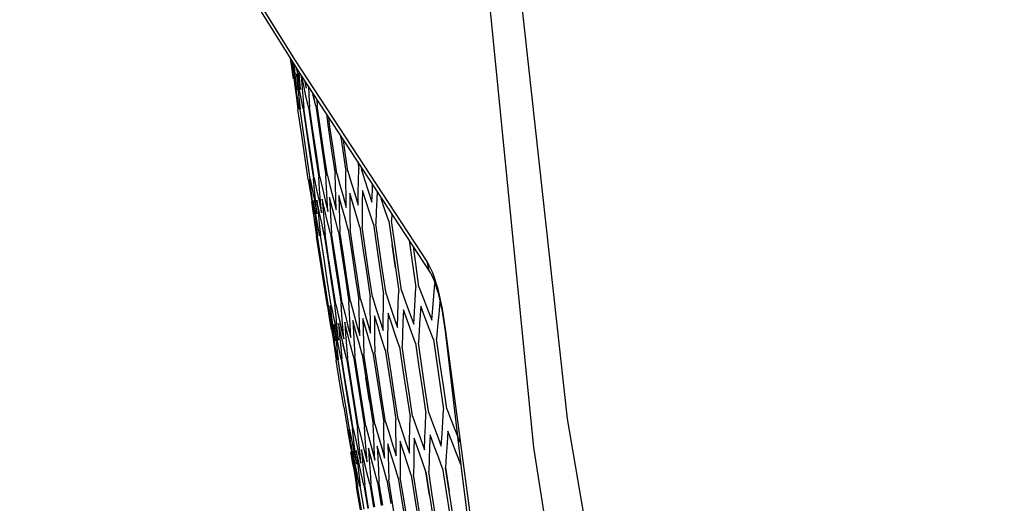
# Model space of a CAD drawing. Header units: inches. Extents: x 0 to 420, y 0 to 297.
# Tile 67 of 90: x 198.39 to 205.08, y 157.1 to 160.39. Entities that reach past the tile are written whole.
import ezdxf

# ---------------------------------------------------------------- set-up
doc = ezdxf.new("R2010")
doc.units = ezdxf.units.IN
doc.header["$LTSCALE"] = 23.1
doc.header["$MEASUREMENT"] = 0
doc.layers.get('0').update_dxf_attribs({"linetype": 'CONTINUOUS'})
doc.layers.add('DIM_PILOTEES', color=7, linetype='CONTINUOUS')
doc.styles.add('TEXTSTYLE_2', font='txt', dxfattribs={"width": 0.7})
doc.dimstyles.new('DIMSTYLE_2', dxfattribs={"dimtxt": 0.18, "dimasz": 3.5, "dimexe": 2, "dimexo": 0, "dimgap": 0.18, "dimtad": 1, "dimzin": 4, "dimdsep": 46, "dimtxsty": 'TEXTSTYLE_2', "dimblk": '_FILLED', "dimblk1": '_FILLED', "dimblk2": '_FILLED', "dimcen": 0.09, "dimazin": 1, "dimtp": 0.5, "dimtm": 0.5, "dimtfac": 1, "dimtdec": -1, "dimtofl": 0, "dimtmove": 0, "dimatfit": 3, "dimldrblk": '_FILLED', "dimfxl": 1, "dimtolj": 1, "dimtzin": 4, "dimarcsym": 0})

# ---------------------------------------------------------------- blocks, each defined once
blk = doc.blocks.new('*D9')
at = {"layer": 'DIM_PILOTEES', "color": 2, "linetype": 'Continuous'}
for p, q in [((186.323086, 149.4649), (168.332352, 133.825796)), ((250.946786, 149.464898), (268.937519, 133.825795))]:
    blk.add_line(p, q, dxfattribs=at)
for start, end in [(89.999999, 220.999994), (319.000004, 89.999999)]:
    blk.add_arc((218.634936, 177.553157), 64.651572, start, end, dxfattribs=at)
for points in [[(167.231803, 137.522881), (169.841771, 135.137914), (168.003992, 138.158273)], [(269.265879, 138.158272), (267.4281, 135.137913), (270.038068, 137.522879)]]:
    blk.add_solid(points, dxfattribs=at)
blk = doc.blocks.new('_FILLED')
at = {"color": 0, "linetype": 'ByBlock'}
blk.add_solid([(0, 0), (-1, 0.142857), (-1, -0.142857)], dxfattribs=at)

msp = doc.modelspace()

# ---------------------------------------------------------------- linework, layer by layer
at = {"color": 3, "linetype": 'Continuous'}
for p, q in [((201.883628, 157.478832), (201.301624, 163.363257)), ((202.112948, 157.674511), (201.487599, 163.375812)), ((200.257076, 160.119845), (199.626178, 161.132123)), ((199.658113, 161.038652), (200.298452, 160.013342)), ((201.157909, 158.743721), (200.257076, 160.119845)), ((200.298452, 160.013342), (201.181523, 158.666248)), ((201.171673, 158.683465), (201.157908, 158.743721)), ((201.196488, 158.666614), (201.157909, 158.743721)), ((201.181516, 158.666258), (201.171673, 158.683465)), ((201.181972, 158.665585), (201.181516, 158.666258)), ((201.181972, 158.665585), (201.188156, 158.654755)), ((201.188156, 158.654755), (201.208054, 158.608371)), ((201.232194, 158.556717), (201.196488, 158.666614)), ((201.208054, 158.608371), (201.2086, 158.606629)), ((201.208634, 158.60652), (201.232564, 158.530093)), ((201.26248, 158.421972), (201.232194, 158.556717)), ((201.232564, 158.530093), (201.257808, 158.419062)), ((201.257808, 158.419062), (201.280133, 158.270818)), ((201.284843, 158.271093), (201.26248, 158.421972)), ((201.280305, 158.270837), (201.284966, 158.271361)), ((201.840889, 154.129318), (201.284966, 158.271361)), ((203.087826, 151.96941), (202.112948, 157.674511)), ((202.791316, 151.695882), (201.883628, 157.478832))]:
    msp.add_line(p, q, dxfattribs=at)
at = {"color": 7, "linetype": 'Continuous'}
for p, q in [((200.226636, 160.128333), (200.235562, 160.067153)), ((200.238889, 160.067847), (200.232543, 160.118875)), ((200.237263, 160.111318), (200.244397, 160.069031)), ((200.254778, 160.071225), (200.253319, 160.08561)), ((200.235562, 160.067153), (200.247451, 159.987734)), ((200.249114, 159.988074), (200.238889, 160.067847)), ((200.244397, 160.069031), (200.258029, 159.989982)), ((200.26216, 159.939497), (200.248865, 160.018431)), ((200.248865, 160.018431), (200.258655, 159.938739)), ((200.263216, 159.991073), (200.254778, 160.071225)), ((200.267568, 160.062793), (200.27367, 160.034089)), ((200.267939, 160.022485), (200.275942, 159.942414)), ((200.282952, 159.943916), (200.267939, 160.022485)), ((200.28228, 159.943773), (200.267939, 160.022485)), ((200.268297, 160.061627), (200.28131, 159.99493)), ((200.290022, 159.996771), (200.287171, 160.031406)), ((200.301282, 160.009025), (200.305919, 159.948787)), ((200.258029, 159.989982), (200.271977, 159.910815)), ((200.271977, 159.910815), (200.263216, 159.991073)), ((200.275942, 159.942414), (200.284266, 159.862238)), ((200.28131, 159.99493), (200.296976, 159.916129)), ((200.298945, 159.865369), (200.28228, 159.943773)), ((200.298278, 159.865227), (200.282952, 159.943916)), ((200.296976, 159.916129), (200.290022, 159.996771)), ((200.316436, 159.951032), (200.305381, 160.002772)), ((200.316615, 159.95107), (200.305476, 160.002628)), ((200.305919, 159.948787), (200.312436, 159.868226)), ((200.333457, 159.872704), (200.316436, 159.951032)), ((200.33328, 159.872666), (200.316615, 159.95107)), ((200.32311, 159.975728), (200.334661, 159.924139)), ((200.323309, 159.975423), (200.334661, 159.924139)), ((200.334661, 159.924139), (200.332285, 159.961732)), ((200.258655, 159.938739), (200.268762, 159.858941)), ((200.27577, 159.860444), (200.26216, 159.939497)), ((200.34993, 159.934814), (200.353282, 159.87691)), ((200.353282, 159.87691), (200.358295, 159.795853)), ((200.400329, 159.804787), (200.380312, 159.882662)), ((200.400331, 159.804787), (200.381323, 159.882877)), ((200.268762, 159.858941), (200.27919, 159.779038)), ((200.289696, 159.781271), (200.27577, 159.860444)), ((200.284266, 159.862238), (200.292912, 159.781955)), ((200.313919, 159.78642), (200.298278, 159.865227)), ((200.312436, 159.868226), (200.319277, 159.787559)), ((200.35079, 159.794258), (200.33328, 159.872666)), ((200.350792, 159.794258), (200.333457, 159.872704)), ((200.408485, 159.845491), (200.409983, 159.806839)), ((200.43277, 159.647804), (200.409983, 159.806839)), ((200.302442, 159.620101), (200.279189, 159.779038)), ((200.316115, 159.623008), (200.292911, 159.781955)), ((200.313918, 159.78642), (200.337048, 159.627457)), ((200.342387, 159.628592), (200.319277, 159.787559)), ((200.35079, 159.794258), (200.373788, 159.635267)), ((200.381266, 159.636856), (200.358294, 159.795853)), ((200.400329, 159.804787), (200.423151, 159.64576)), ((200.472546, 159.747767), (200.485166, 159.658942)), ((200.496934, 159.661443), (200.488046, 159.724123)), ((200.325895, 159.461194), (200.302442, 159.620101)), ((200.33952, 159.46409), (200.316115, 159.623008)), ((200.337048, 159.627457), (200.360378, 159.468524)), ((200.365698, 159.469655), (200.342387, 159.628592)), ((200.373788, 159.635267), (200.396987, 159.476306)), ((200.404438, 159.477889), (200.381266, 159.636856)), ((200.423151, 159.64576), (200.446174, 159.486761)), ((200.455759, 159.488798), (200.43277, 159.647804)), ((200.485166, 159.658942), (200.507968, 159.499896)), ((200.519694, 159.502388), (200.496934, 159.661443)), ((200.57177, 159.590863), (200.570769, 159.597932)), ((200.57177, 159.590863), (200.582413, 159.51572)), ((200.596288, 159.518669), (200.589022, 159.570087)), ((200.396987, 159.476306), (200.420387, 159.317374)), ((200.427811, 159.318952), (200.404438, 159.477889)), ((200.446174, 159.486761), (200.469398, 159.327791)), ((200.478949, 159.329821), (200.455759, 159.488798)), ((200.507968, 159.499896), (200.530971, 159.340879)), ((200.542655, 159.343362), (200.519694, 159.502388)), ((200.582413, 159.51572), (200.605149, 159.356646)), ((200.618975, 159.359585), (200.596288, 159.518669)), ((200.349549, 159.302316), (200.325895, 159.461194)), ((200.363124, 159.305202), (200.33952, 159.46409)), ((200.360378, 159.468524), (200.383908, 159.30962)), ((200.38921, 159.310747), (200.365698, 159.469655)), ((200.685186, 159.423393), (200.69199, 159.375105)), ((200.533284, 159.259603), (200.53097, 159.340879)), ((200.542655, 159.343362), (200.563937, 159.266186)), ((200.605588, 159.274973), (200.605144, 159.356646)), ((200.605588, 159.274973), (200.605149, 159.356646)), ((200.618969, 159.359585), (200.641881, 159.282691)), ((200.618975, 159.359585), (200.641864, 159.282748)), ((200.690524, 159.293028), (200.69199, 159.375105)), ((200.707969, 159.378501), (200.732467, 159.301946)), ((200.349549, 159.302316), (200.36255, 159.223322)), ((200.369476, 159.224781), (200.359943, 159.304526)), ((200.363124, 159.305202), (200.377826, 159.226568)), ((200.363124, 159.305202), (200.376996, 159.226392)), ((200.391674, 159.2295), (200.383908, 159.30962)), ((200.38921, 159.310747), (200.405601, 159.232472)), ((200.426361, 159.236874), (200.420387, 159.317374)), ((200.427809, 159.318952), (200.445849, 159.241026)), ((200.473555, 159.246907), (200.469397, 159.327791)), ((200.478949, 159.329821), (200.49861, 159.252304)), ((200.606359, 159.193191), (200.605588, 159.274973)), ((200.641864, 159.282748), (200.665088, 159.205678)), ((200.689393, 159.210841), (200.690524, 159.293028)), ((200.732449, 159.302003), (200.757267, 159.225271)), ((200.36255, 159.223322), (200.375865, 159.144206)), ((200.377966, 159.15596), (200.369476, 159.224781)), ((200.376996, 159.226392), (200.385368, 159.187007)), ((200.377826, 159.226568), (200.392839, 159.147813)), ((200.399759, 159.149272), (200.391674, 159.2295)), ((200.405601, 159.232472), (200.422267, 159.154068)), ((200.432658, 159.156266), (200.426361, 159.236874)), ((200.445849, 159.241026), (200.464194, 159.162979)), ((200.446692, 159.241205), (200.463358, 159.162801)), ((200.478038, 159.165913), (200.473555, 159.246907)), ((200.49861, 159.252304), (200.518607, 159.174544)), ((200.49861, 159.252304), (200.498625, 159.252243)), ((200.535925, 159.178218), (200.533284, 159.259603)), ((200.563937, 159.266186), (200.585556, 159.188774)), ((200.63102, 159.209286), (200.631484, 159.127619)), ((200.653798, 159.132366), (200.63102, 159.209286)), ((200.665088, 159.205678), (200.688598, 159.128545)), ((200.688598, 159.128545), (200.689393, 159.210841)), ((200.718275, 159.227833), (200.716837, 159.145762)), ((200.742642, 159.15125), (200.718274, 159.227833)), ((200.757267, 159.225271), (200.782366, 159.148476)), ((200.782366, 159.148476), (200.785093, 159.231183)), ((200.785093, 159.231183), (200.786491, 159.268855)), ((200.817122, 159.22213), (200.814851, 159.166596)), ((200.371037, 159.154025), (200.382957, 159.070244)), ((200.375865, 159.144206), (200.389495, 159.064969)), ((200.389495, 159.064969), (200.377966, 159.15596)), ((200.397741, 159.077943), (200.383149, 159.156599)), ((200.396857, 159.077755), (200.383149, 159.156599)), ((200.383149, 159.156599), (200.392685, 159.076855)), ((200.383149, 159.156599), (200.39307, 159.073734)), ((200.385486, 159.161391), (200.386217, 159.156178)), ((200.392839, 159.147813), (200.408164, 159.068937)), ((200.408164, 159.068937), (200.399759, 159.149272)), ((200.407728, 159.161824), (200.415501, 159.081706)), ((200.426252, 159.072849), (200.407728, 159.161824)), ((200.423951, 159.083513), (200.407728, 159.161824)), ((200.422267, 159.154068), (200.439278, 159.07555)), ((200.439277, 159.07555), (200.432658, 159.156266)), ((200.44478, 159.1697), (200.450766, 159.089203)), ((200.462702, 159.09175), (200.44478, 159.1697)), ((200.463358, 159.162801), (200.482846, 159.084811)), ((200.464194, 159.162979), (200.482846, 159.084811)), ((200.482846, 159.084811), (200.478038, 159.165913)), ((200.494323, 159.18023), (200.498497, 159.099349)), ((200.513881, 159.102627), (200.494323, 159.18023)), ((200.518607, 159.174544), (200.538895, 159.096725)), ((200.538895, 159.096725), (200.535925, 159.178218)), ((200.577564, 159.116163), (200.556388, 159.193423)), ((200.556389, 159.193423), (200.558722, 159.112152)), ((200.585556, 159.188774), (200.607462, 159.111299)), ((200.607462, 159.111299), (200.606359, 159.193191)), ((200.716837, 159.145762), (200.715735, 159.063581)), ((200.767319, 159.074514), (200.742642, 159.15125)), ((200.814851, 159.166596), (200.811818, 159.084005)), ((200.87042, 159.096428), (200.844167, 159.172829)), ((200.382314, 159.07465), (200.393906, 158.995168)), ((200.397142, 158.99587), (200.383933, 159.075008)), ((200.392685, 159.076855), (200.402537, 158.997003)), ((200.405226, 159.038379), (200.396857, 159.077755)), ((200.412645, 158.999165), (200.397741, 159.077943)), ((200.415501, 159.081706), (200.423593, 159.00148)), ((200.440616, 159.005109), (200.423951, 159.083513)), ((200.450766, 159.089203), (200.457074, 159.008597)), ((200.480931, 159.013678), (200.462702, 159.09175)), ((200.498497, 159.099349), (200.502995, 159.018359)), ((200.533752, 159.024868), (200.513881, 159.102627)), ((200.558722, 159.112152), (200.561383, 159.030771)), ((200.599052, 159.038749), (200.577564, 159.116163)), ((200.631484, 159.127619), (200.632279, 159.045841)), ((200.676888, 159.055293), (200.653798, 159.132366)), ((200.792276, 158.997723), (200.767319, 159.074514)), ((200.811818, 159.084005), (200.809124, 159.001305)), ((200.89695, 159.019973), (200.87042, 159.096428)), ((200.440572, 159.0051), (200.432302, 159.044224)), ((200.456742, 158.929898), (200.440572, 159.0051)), ((200.457458, 158.926556), (200.440616, 159.005109)), ((200.457074, 159.008597), (200.463704, 158.927883)), ((200.480153, 159.013513), (200.471859, 159.052529)), ((200.499467, 158.935485), (200.480153, 159.013513)), ((200.499471, 158.935485), (200.480931, 159.013678)), ((200.502995, 159.018359), (200.507819, 158.93726)), ((200.553911, 158.947057), (200.533752, 159.024868)), ((200.561383, 159.030771), (200.564373, 158.949281)), ((200.561383, 159.030771), (200.564379, 158.949281)), ((200.620833, 158.961281), (200.599043, 159.038782)), ((200.620825, 158.96128), (200.599052, 159.038749)), ((200.632279, 159.045841), (200.633406, 158.963955)), ((200.632279, 159.045841), (200.633414, 158.963955)), ((200.700269, 158.978165), (200.676878, 159.055326)), ((200.700259, 158.978165), (200.676888, 159.055293)), ((200.715735, 159.063581), (200.714968, 158.981291)), ((200.89695, 159.019973), (200.919514, 158.860891)), ((200.938447, 158.864915), (200.915952, 159.024012)), ((200.918396, 159.067638), (200.915953, 159.024012)), ((200.393906, 158.995168), (200.405811, 158.915578)), ((200.402537, 158.997003), (200.412707, 158.917044)), ((200.427862, 158.920265), (200.412645, 158.999165)), ((200.423593, 159.00148), (200.432005, 158.921145)), ((200.499467, 158.935485), (200.523468, 158.776706)), ((200.53179, 158.778475), (200.507819, 158.93726)), ((200.553911, 158.947057), (200.577715, 158.788237)), ((200.58814, 158.790453), (200.564373, 158.949281)), ((200.620825, 158.96128), (200.644388, 158.802409)), ((200.656924, 158.805074), (200.633406, 158.963955)), ((200.700259, 158.978165), (200.723536, 158.819233)), ((200.738191, 158.822348), (200.714968, 158.981291)), ((200.792276, 158.997723), (200.815219, 158.838721)), ((200.832006, 158.84229), (200.809124, 159.001305)), ((200.43015, 158.756872), (200.405811, 158.915578)), ((200.437021, 158.758331), (200.412707, 158.917044)), ((200.456249, 158.762418), (200.432005, 158.921145)), ((200.457458, 158.926556), (200.481611, 158.767809)), ((200.487834, 158.769132), (200.463704, 158.927883)), ((201.036209, 158.887919), (201.05885, 158.726615)), ((200.644388, 158.802409), (200.668152, 158.643568)), ((200.680642, 158.646223), (200.656924, 158.805074)), ((200.723536, 158.819233), (200.747013, 158.660331)), ((200.761615, 158.663435), (200.738191, 158.822348)), ((200.815219, 158.838721), (200.838364, 158.679749)), ((200.85509, 158.683304), (200.832006, 158.84229)), ((200.919514, 158.860891), (200.94228, 158.701837)), ((200.942269, 158.701845), (200.919523, 158.860898)), ((200.961145, 158.705847), (200.938447, 158.864915)), ((201.079869, 158.731083), (201.063823, 158.845796)), ((200.454688, 158.598198), (200.43015, 158.756872)), ((200.461534, 158.599649), (200.437021, 158.758331)), ((200.480693, 158.603721), (200.456249, 158.762418)), ((200.481611, 158.767809), (200.505963, 158.609093)), ((200.512165, 158.610411), (200.487834, 158.769132)), ((200.523468, 158.776706), (200.54767, 158.617958)), ((200.555961, 158.619721), (200.53179, 158.778475)), ((200.577715, 158.788237), (200.601721, 158.629447)), ((200.612108, 158.631655), (200.58814, 158.790453)), ((200.838364, 158.679749), (200.861711, 158.520805)), ((200.878376, 158.524348), (200.85509, 158.683304)), ((200.94228, 158.701837), (200.965248, 158.542813)), ((200.984044, 158.546808), (200.961145, 158.705847)), ((201.05885, 158.726615), (201.081393, 158.5675)), ((201.102335, 158.571951), (201.079869, 158.731083)), ((200.505337, 158.445056), (200.480693, 158.603721)), ((200.505963, 158.609093), (200.530516, 158.450408)), ((200.536695, 158.451721), (200.512165, 158.610411)), ((200.54767, 158.617958), (200.572072, 158.459241)), ((200.580333, 158.460997), (200.555961, 158.619721)), ((200.601721, 158.629447), (200.625927, 158.470688)), ((200.636276, 158.472888), (200.612108, 158.631655)), ((200.668152, 158.643568), (200.692118, 158.484757)), ((200.704562, 158.487402), (200.680642, 158.646223)), ((200.747013, 158.660331), (200.770692, 158.501459)), ((200.785241, 158.504551), (200.761615, 158.663435)), ((201.208634, 158.60652), (201.2086, 158.606629)), ((201.208634, 158.60652), (201.210246, 158.594889)), ((200.479427, 158.439548), (200.454688, 158.598198)), ((200.486248, 158.440998), (200.461534, 158.599649)), ((200.96176, 158.460308), (200.965248, 158.542813)), ((200.984044, 158.546808), (201.011085, 158.470829)), ((201.075949, 158.484581), (201.081393, 158.5675)), ((201.102335, 158.571951), (201.130907, 158.4963)), ((201.202809, 158.511546), (201.210246, 158.594889)), ((200.62992, 158.38977), (200.625927, 158.470688)), ((200.636276, 158.472888), (200.657077, 158.395583)), ((200.694287, 158.403453), (200.692109, 158.484757)), ((200.694287, 158.403453), (200.692117, 158.484757)), ((200.704562, 158.487402), (200.726944, 158.410432)), ((200.771008, 158.419761), (200.770692, 158.501459)), ((200.785241, 158.504551), (200.809188, 158.427913)), ((200.860142, 158.438708), (200.86171, 158.520805)), ((200.878376, 158.524348), (200.903876, 158.44804)), ((201.011085, 158.470829), (201.038443, 158.394666)), ((201.070847, 158.40155), (201.075949, 158.484581)), ((201.130907, 158.4963), (201.159797, 158.420461)), ((201.195716, 158.428092), (201.202809, 158.511546)), ((201.243773, 158.468705), (201.236243, 158.385344)), ((201.250169, 158.45266), (201.243773, 158.468705)), ((200.479427, 158.439548), (200.492052, 158.360476)), ((200.486248, 158.440998), (200.500552, 158.362283)), ((200.486248, 158.440998), (200.499522, 158.362064)), ((200.510541, 158.364393), (200.501238, 158.444184)), ((200.505336, 158.445056), (200.521298, 158.366692)), ((200.505337, 158.445056), (200.521098, 158.366649)), ((200.538074, 158.370246), (200.530516, 158.450408)), ((200.536693, 158.451721), (200.554291, 158.373704)), ((200.57786, 158.378704), (200.572068, 158.459241)), ((200.57786, 158.378704), (200.572071, 158.45924)), ((200.580333, 158.460997), (200.599544, 158.383323)), ((200.696784, 158.322037), (200.694287, 158.403453)), ((200.726944, 158.410432), (200.749642, 158.33328)), ((200.771655, 158.337952), (200.771008, 158.419761)), ((200.809188, 158.427913), (200.833452, 158.351094)), ((200.858907, 158.356499), (200.860142, 158.438708)), ((200.903876, 158.44804), (200.929692, 158.37155)), ((200.958609, 158.377692), (200.96176, 158.460308)), ((200.996619, 158.416171), (200.993037, 158.333647)), ((201.02362, 158.340153), (200.996619, 158.416171)), ((201.066087, 158.318408), (201.070847, 158.40155)), ((201.113855, 158.44109), (201.107784, 158.349607)), ((201.142383, 158.365397), (201.113855, 158.44109)), ((201.159797, 158.420461), (201.188971, 158.344528)), ((201.188971, 158.344528), (201.195716, 158.428092)), ((200.492052, 158.360476), (200.504989, 158.28128)), ((200.506589, 158.281606), (200.495252, 158.361142)), ((200.499522, 158.362064), (200.507893, 158.322677)), ((200.500552, 158.362283), (200.515166, 158.283443)), ((200.520158, 158.284491), (200.510541, 158.364393)), ((200.521098, 158.366649), (200.537764, 158.288245)), ((200.521298, 158.366692), (200.537566, 158.288203)), ((200.545949, 158.289973), (200.538074, 158.370246)), ((200.554291, 158.373704), (200.572192, 158.295563)), ((200.554911, 158.373836), (200.571577, 158.295432)), ((200.583969, 158.298056), (200.57786, 158.378704)), ((200.599544, 158.383323), (200.619059, 158.305524)), ((200.634236, 158.308741), (200.62992, 158.38977)), ((200.673426, 158.265717), (200.65265, 158.343058)), ((200.652651, 158.343058), (200.656543, 158.26212)), ((200.657077, 158.395583), (200.678195, 158.318094)), ((200.720048, 158.357384), (200.722119, 158.276059)), ((200.7424, 158.280378), (200.720048, 158.357384)), ((200.749642, 158.33328), (200.772632, 158.256032)), ((200.772632, 158.256032), (200.771655, 158.337952)), ((200.799798, 158.374336), (200.800018, 158.292618)), ((200.823713, 158.297661), (200.799798, 158.374336)), ((200.833452, 158.351094), (200.858006, 158.274179)), ((200.858005, 158.274179), (200.858907, 158.356499)), ((200.891963, 158.393926), (200.890299, 158.311809)), ((200.917427, 158.317581), (200.891963, 158.393926)), ((200.929692, 158.37155), (200.955797, 158.294965)), ((200.955797, 158.294965), (200.958609, 158.377692)), ((200.993037, 158.333647), (200.989792, 158.251011)), ((201.050916, 158.264008), (201.02362, 158.340153)), ((201.038443, 158.394666), (201.066087, 158.318408)), ((201.108318, 158.358152), (201.103123, 158.275101)), ((201.171206, 158.289577), (201.142383, 158.365397)), ((201.236243, 158.385344), (201.229059, 158.30187)), ((200.519041, 158.232903), (200.505794, 158.311843)), ((200.505794, 158.311843), (200.516709, 158.232394)), ((200.515166, 158.283443), (200.53009, 158.204479)), ((200.53009, 158.204479), (200.520158, 158.284491)), ((200.540085, 158.237376), (200.524146, 158.315744)), ((200.539875, 158.237331), (200.524146, 158.315744)), ((200.524146, 158.315744), (200.533341, 158.23593)), ((200.537566, 158.288203), (200.554142, 158.209591)), ((200.537764, 158.288245), (200.554142, 158.209591)), ((200.554142, 158.209591), (200.545949, 158.289973)), ((200.55473, 158.322245), (200.562183, 158.242061)), ((200.572908, 158.244352), (200.55473, 158.322245)), ((200.5723, 158.244223), (200.55473, 158.322245)), ((200.571577, 158.295432), (200.590398, 158.217297)), ((200.572192, 158.295563), (200.590398, 158.217297)), ((200.590398, 158.217297), (200.583969, 158.298056)), ((200.597557, 158.331348), (200.603243, 158.250789)), ((200.616739, 158.253668), (200.597557, 158.331348)), ((200.619059, 158.305524), (200.638877, 158.227602)), ((200.638877, 158.227602), (200.634236, 158.308741)), ((200.694502, 158.188251), (200.673426, 158.265717)), ((200.678195, 158.318094), (200.699607, 158.240511)), ((200.699607, 158.24051), (200.696784, 158.322037)), ((200.722119, 158.276059), (200.724516, 158.194622)), ((200.765052, 158.203246), (200.7424, 158.280378)), ((200.800018, 158.292618), (200.800567, 158.210788)), ((200.847925, 158.220861), (200.823713, 158.297661)), ((200.890299, 158.311809), (200.888968, 158.22958)), ((200.943187, 158.24111), (200.917427, 158.317581)), ((201.103123, 158.275101), (201.09827, 158.191939)), ((201.200323, 158.213631), (201.171206, 158.289577)), ((201.229059, 158.30187), (201.222221, 158.218286)), ((200.516709, 158.232394), (200.527935, 158.152834)), ((200.527411, 158.193525), (200.519041, 158.232903)), ((200.534676, 158.15428), (200.520081, 158.233124)), ((200.533341, 158.23593), (200.542851, 158.156005)), ((200.55654, 158.158927), (200.539875, 158.237331)), ((200.556331, 158.158883), (200.540085, 158.237376)), ((200.562183, 158.242061), (200.569953, 158.161766)), ((200.590175, 158.166076), (200.5723, 158.244223)), ((200.589573, 158.165948), (200.579166, 158.21491)), ((200.603243, 158.250789), (200.609248, 158.17012)), ((200.636223, 158.175864), (200.616739, 158.253668)), ((200.656543, 158.26212), (200.660759, 158.181069)), ((200.788004, 158.12599), (200.765052, 158.203246)), ((200.800567, 158.210788), (200.801446, 158.128847)), ((200.872436, 158.143937), (200.847925, 158.220861)), ((200.888968, 158.22958), (200.887971, 158.147239)), ((200.969244, 158.164514), (200.943187, 158.24111)), ((200.989792, 158.251011), (200.986885, 158.168264)), ((201.078509, 158.187739), (201.050916, 158.264008)), ((201.200323, 158.213631), (201.223282, 158.054633)), ((201.2451, 158.05927), (201.222221, 158.218286)), ((200.527935, 158.152834), (200.539475, 158.073164)), ((200.549583, 158.075312), (200.534676, 158.15428)), ((200.542851, 158.156005), (200.552676, 158.07597)), ((200.572887, 158.080265), (200.556331, 158.158883)), ((200.572885, 158.080265), (200.55654, 158.158927)), ((200.569953, 158.161766), (200.57804, 158.081361)), ((200.608356, 158.087805), (200.589573, 158.165948)), ((200.60836, 158.087805), (200.590175, 158.166076)), ((200.609248, 158.17012), (200.615575, 158.089339)), ((200.609248, 158.17012), (200.615579, 158.089339)), ((200.656011, 158.097934), (200.636223, 158.175864)), ((200.660759, 158.181069), (200.665298, 158.099908)), ((200.660759, 158.181069), (200.665305, 158.099908)), ((200.71588, 158.11066), (200.694502, 158.188251)), ((200.724516, 158.194622), (200.727241, 158.113075)), ((200.872436, 158.143937), (200.896602, 157.985193)), ((200.91208, 157.988483), (200.887971, 158.147239)), ((200.969244, 158.164514), (200.993054, 158.005695)), ((201.01063, 158.009431), (200.986885, 158.168264)), ((201.078509, 158.187739), (201.101917, 158.028835)), ((201.121605, 158.03302), (201.098269, 158.191939)), ((200.564859, 157.914677), (200.539475, 158.073164)), ((200.578011, 157.917473), (200.552675, 158.07597)), ((200.572885, 158.080265), (200.598147, 157.921753)), ((200.603283, 157.922845), (200.57804, 158.081361)), ((200.608356, 158.087805), (200.633488, 157.929265)), ((200.640681, 157.930794), (200.615575, 158.089339)), ((200.656011, 158.097934), (200.680969, 157.939358)), ((200.690222, 157.941324), (200.665298, 158.099908)), ((200.71588, 158.11066), (200.740619, 157.952037)), ((200.751938, 157.954443), (200.727241, 158.113075)), ((200.788004, 158.12599), (200.812479, 157.967312)), ((200.825872, 157.970158), (200.801446, 158.128847)), ((200.993054, 158.005695), (201.017066, 157.846906)), ((201.034576, 157.850628), (201.01063, 158.009431)), ((201.101917, 158.028835), (201.125527, 157.869961)), ((201.145142, 157.87413), (201.121605, 158.03302)), ((201.223282, 158.054633), (201.246444, 157.895663)), ((201.26818, 157.900284), (201.2451, 158.05927)), ((200.665987, 157.77228), (200.640681, 157.930794)), ((200.680969, 157.939358), (200.706128, 157.780813)), ((200.715346, 157.782772), (200.690222, 157.941324)), ((200.740619, 157.952037), (200.765559, 157.793446)), ((200.765552, 157.793451), (200.740625, 157.952043)), ((200.776836, 157.795843), (200.751938, 157.954443)), ((200.812479, 157.967312), (200.837154, 157.808664)), ((200.850499, 157.811501), (200.825872, 157.970158)), ((200.896602, 157.985193), (200.920968, 157.82648)), ((200.936389, 157.829758), (200.91208, 157.988483)), ((200.590442, 157.756223), (200.564859, 157.914677)), ((200.603547, 157.759008), (200.578011, 157.917473)), ((200.598147, 157.921753), (200.623608, 157.763272)), ((200.628726, 157.76436), (200.603283, 157.922845)), ((200.633488, 157.929265), (200.65882, 157.770757)), ((201.125527, 157.869961), (201.149338, 157.711117)), ((201.16888, 157.715271), (201.145142, 157.87413)), ((201.246444, 157.895663), (201.269807, 157.736723)), ((201.291463, 157.741326), (201.26818, 157.900284)), ((200.837154, 157.808664), (200.862031, 157.650048)), ((200.875326, 157.652874), (200.850499, 157.811501)), ((200.920968, 157.82648), (200.945535, 157.667797)), ((200.9609, 157.671063), (200.936389, 157.829758)), ((201.017066, 157.846906), (201.041278, 157.688148)), ((201.058724, 157.691856), (201.034576, 157.850628)), ((200.590442, 157.756223), (200.62907, 157.518777)), ((200.629282, 157.600576), (200.603547, 157.759008)), ((200.623608, 157.763272), (200.64927, 157.604824)), ((200.654369, 157.605908), (200.628726, 157.76436)), ((200.65882, 157.770757), (200.684352, 157.612281)), ((200.691492, 157.613799), (200.665987, 157.77228)), ((200.706128, 157.780813), (200.731486, 157.6223)), ((200.740671, 157.624252), (200.715346, 157.782772)), ((200.765559, 157.793446), (200.790698, 157.634886)), ((200.801934, 157.637274), (200.776836, 157.795843)), ((201.264189, 157.653769), (201.269807, 157.736723)), ((201.291463, 157.741326), (201.321018, 157.66588)), ((200.945628, 157.586054), (200.945535, 157.667797)), ((200.9609, 157.671063), (200.985948, 157.594654)), ((201.039503, 157.606009), (201.041278, 157.688148)), ((201.058724, 157.691856), (201.085286, 157.61577)), ((201.14566, 157.628574), (201.149338, 157.711117)), ((201.16888, 157.715271), (201.196944, 157.639505)), ((201.321018, 157.66588), (201.350883, 157.590258)), ((200.616225, 157.5978), (200.630245, 157.519027)), ((200.636907, 157.520429), (200.626222, 157.599925)), ((200.629281, 157.600576), (200.644935, 157.522149)), ((200.629282, 157.600576), (200.644581, 157.522074)), ((200.658253, 157.524967), (200.64927, 157.604824)), ((200.654366, 157.605908), (200.671635, 157.527824)), ((200.691612, 157.532058), (200.684348, 157.612281)), ((200.691612, 157.532058), (200.684352, 157.612281)), ((200.691488, 157.613799), (200.710351, 157.536053)), ((200.691492, 157.613799), (200.692626, 157.609432)), ((200.736996, 157.541705), (200.731479, 157.6223)), ((200.736996, 157.541705), (200.731486, 157.6223)), ((200.740671, 157.624252), (200.761102, 157.546841)), ((200.794432, 157.553915), (200.790689, 157.634886)), ((200.794432, 157.553915), (200.790698, 157.634886)), ((200.801934, 157.637274), (200.823916, 157.560213)), ((200.863959, 157.568694), (200.862017, 157.650048)), ((200.875326, 157.652874), (200.898848, 157.57614)), ((201.038059, 157.523756), (201.039503, 157.606009)), ((201.085286, 157.61577), (201.112155, 157.539514)), ((201.142317, 157.545917), (201.14566, 157.628574)), ((201.196944, 157.639505), (201.225316, 157.563567)), ((201.25891, 157.570701), (201.264189, 157.653769)), ((200.699187, 157.451722), (200.691612, 157.532058)), ((200.710351, 157.536053), (200.72951, 157.45818)), ((200.742824, 157.460998), (200.736996, 157.541705)), ((200.761102, 157.546841), (200.781834, 157.469301)), ((200.798487, 157.47283), (200.794432, 157.553915)), ((200.823916, 157.560213), (200.846208, 157.482984)), ((200.866213, 157.487227), (200.863959, 157.568694)), ((200.898848, 157.57614), (200.922678, 157.499239)), ((200.946049, 157.504197), (200.945628, 157.586054)), ((200.985948, 157.594654), (201.011304, 157.518077)), ((201.069712, 157.541333), (201.067973, 157.459201)), ((201.096152, 157.4652), (201.069712, 157.541333)), ((201.112155, 157.539514), (201.139312, 157.463147)), ((201.139312, 157.463147), (201.142317, 157.545917)), ((201.178084, 157.564368), (201.174446, 157.481834)), ((201.206022, 157.488554), (201.178084, 157.564368)), ((201.225316, 157.563567), (201.253973, 157.487519)), ((201.253973, 157.487519), (201.25891, 157.570701)), ((201.298827, 157.590033), (201.293253, 157.507088)), ((201.328252, 157.514536), (201.298826, 157.590033)), ((201.350883, 157.590258), (201.381033, 157.514527)), ((200.62907, 157.518777), (200.637442, 157.479389)), ((200.630245, 157.519027), (200.644572, 157.440126)), ((200.646395, 157.451725), (200.636907, 157.520429)), ((200.639579, 157.501083), (200.648495, 157.451526)), ((200.644581, 157.522074), (200.661246, 157.44367)), ((200.644935, 157.522149), (200.660895, 157.443595)), ((200.66755, 157.444997), (200.658253, 157.524967)), ((200.671635, 157.527824), (200.689204, 157.449612)), ((200.672089, 157.527921), (200.688754, 157.449517)), ((200.710642, 157.46501), (200.717917, 157.384791)), ((200.710642, 157.46501), (200.718027, 157.383618)), ((200.729392, 157.387242), (200.710642, 157.46501)), ((200.719975, 157.496935), (200.728269, 157.457916)), ((200.758283, 157.475137), (200.763812, 157.394547)), ((200.778603, 157.397702), (200.758283, 157.475137)), ((200.781834, 157.469301), (200.802865, 157.391633)), ((200.802865, 157.391633), (200.798487, 157.47283)), ((200.839836, 157.410718), (200.817963, 157.487822)), ((200.817964, 157.487822), (200.821721, 157.406856)), ((200.846208, 157.482984), (200.868792, 157.405646)), ((200.868791, 157.405646), (200.866213, 157.487227)), ((200.889724, 157.503075), (200.89168, 157.421728)), ((200.913132, 157.426297), (200.889724, 157.503075)), ((200.922678, 157.499239), (200.9468, 157.422228)), ((200.9468, 157.422228), (200.946049, 157.504197)), ((200.973618, 157.520908), (200.973743, 157.439171)), ((200.998549, 157.444454), (200.973618, 157.520908)), ((201.011304, 157.518077), (201.036949, 157.441389)), ((201.036949, 157.441389), (201.038059, 157.523756)), ((201.122891, 157.38892), (201.096152, 157.4652)), ((201.174446, 157.481834), (201.171144, 157.399186)), ((201.234258, 157.412592), (201.206022, 157.488554)), ((201.293253, 157.507088), (201.288019, 157.424029)), ((201.357977, 157.438889), (201.328252, 157.514536)), ((200.652425, 157.370883), (200.639728, 157.449937)), ((200.639729, 157.449937), (200.652094, 157.370798)), ((200.644572, 157.440126), (200.659208, 157.361098)), ((200.659208, 157.361098), (200.646395, 157.451725)), ((200.666928, 157.373965), (200.651376, 157.452413)), ((200.666522, 157.373879), (200.651376, 157.452413)), ((200.651376, 157.452413), (200.662066, 157.372918)), ((200.660895, 157.443595), (200.67716, 157.364914)), ((200.661246, 157.44367), (200.67716, 157.364914)), ((200.67716, 157.364914), (200.66755, 157.444997)), ((200.692575, 157.379417), (200.675012, 157.457437)), ((200.692173, 157.379331), (200.675012, 157.457437)), ((200.675012, 157.457437), (200.684006, 157.377582)), ((200.688754, 157.449517), (200.707078, 157.371273)), ((200.689204, 157.449612), (200.707078, 157.371273)), ((200.707078, 157.371273), (200.699187, 157.451722)), ((200.728269, 157.457916), (200.748972, 157.380178)), ((200.72951, 157.45818), (200.748972, 157.380178)), ((200.748972, 157.380178), (200.742824, 157.460998)), ((200.799222, 157.320139), (200.778603, 157.397702)), ((200.821721, 157.406856), (200.825799, 157.325777)), ((200.862009, 157.333468), (200.839836, 157.410718)), ((200.89168, 157.421728), (200.893961, 157.340266)), ((200.936842, 157.349374), (200.913132, 157.426297)), ((200.973743, 157.439171), (200.974196, 157.357321)), ((201.023779, 157.367854), (200.998549, 157.444454)), ((201.067973, 157.459201), (201.066565, 157.376956)), ((201.171144, 157.399186), (201.168178, 157.316424)), ((201.262776, 157.336531), (201.234258, 157.412592)), ((201.288019, 157.424029), (201.283126, 157.340857)), ((201.387981, 157.363145), (201.357977, 157.438889)), ((200.652094, 157.370798), (200.664767, 157.291546)), ((200.660796, 157.331502), (200.652425, 157.370883)), ((200.667878, 157.292221), (200.653649, 157.371143)), ((200.662066, 157.372918), (200.673067, 157.29331)), ((200.683187, 157.295475), (200.666522, 157.373879)), ((200.682785, 157.29539), (200.666928, 157.373965)), ((200.684006, 157.377582), (200.693313, 157.297614)), ((200.709638, 157.301097), (200.692173, 157.379331)), ((200.70924, 157.301013), (200.692575, 157.379417)), ((200.717917, 157.384791), (200.725506, 157.304458)), ((200.748443, 157.309345), (200.729392, 157.387242)), ((200.747256, 157.309093), (200.738964, 157.348105)), ((200.763812, 157.394547), (200.76966, 157.313843)), ((200.884472, 157.25612), (200.862009, 157.333468)), ((200.893961, 157.340266), (200.896567, 157.258691)), ((200.960838, 157.272352), (200.936842, 157.349374)), ((200.974196, 157.357321), (200.974978, 157.275358)), ((201.049294, 157.291154), (201.023779, 157.367854)), ((201.066565, 157.376956), (201.06549, 157.294597)), ((201.149912, 157.312541), (201.122891, 157.38892)), ((201.262776, 157.336531), (201.287064, 157.177813)), ((201.307337, 157.182123), (201.283125, 157.340857)), ((201.283156, 157.340857), (201.307358, 157.182126)), ((200.664767, 157.291546), (200.677748, 157.21218)), ((200.673067, 157.29331), (200.684378, 157.213589)), ((200.69895, 157.216686), (200.682785, 157.29539)), ((200.693313, 157.297614), (200.702933, 157.217533)), ((200.727406, 157.222735), (200.70924, 157.301013)), ((200.727409, 157.222735), (200.709638, 157.301097)), ((200.725506, 157.304458), (200.733411, 157.224011)), ((200.725506, 157.304458), (200.733415, 157.224011)), ((200.767796, 157.23132), (200.747256, 157.309093)), ((200.767802, 157.23132), (200.748443, 157.309345)), ((200.76966, 157.313843), (200.775826, 157.233027)), ((200.82014, 157.242446), (200.799222, 157.320139)), ((200.825799, 157.325777), (200.830199, 157.244584)), ((200.960838, 157.272352), (200.986253, 157.113872)), ((201.00034, 157.116867), (200.974978, 157.275358)), ((201.049294, 157.291154), (201.07438, 157.132605)), ((201.090515, 157.136035), (201.06549, 157.294597)), ((201.149912, 157.312541), (201.174623, 157.153913)), ((201.17464, 157.153916), (201.149939, 157.312541)), ((201.19282, 157.157781), (201.168177, 157.316424)), ((200.704214, 157.053923), (200.677748, 157.21218)), ((200.71082, 157.055326), (200.684378, 157.213589)), ((200.729306, 157.059255), (200.702932, 157.217533)), ((200.727406, 157.222735), (200.753688, 157.064438)), ((200.759671, 157.06571), (200.733411, 157.224011)), ((200.767796, 157.23132), (200.793929, 157.072992)), ((200.801929, 157.074692), (200.775826, 157.233027)), ((200.82014, 157.242446), (200.846079, 157.084077)), ((200.8561, 157.086207), (200.830199, 157.244584)), ((200.884472, 157.25612), (200.910172, 157.097701)), ((200.922222, 157.100262), (200.896567, 157.258691)), ((201.07438, 157.132605), (201.099666, 156.974087)), ((201.115741, 156.977504), (201.090515, 157.136035)), ((201.174623, 157.153913), (201.199534, 156.995315)), ((201.217663, 156.999169), (201.19282, 157.157781)), ((201.287064, 157.177813), (201.311553, 157.019126)), ((201.331751, 157.023419), (201.307337, 157.182123)), ((200.948076, 156.941865), (200.922222, 157.100262)), ((200.986253, 157.113872), (201.011869, 156.955425)), ((201.025903, 156.958408), (201.00034, 157.116867))]:
    msp.add_line(p, q, dxfattribs=at)
at = {"color": 3, "linetype": 'Continuous'}
msp.add_arc((298.271254, 169.153592), 97.599582, 186.402028, 193.737985, dxfattribs=at)

# ---------------------------------------------------------------- dimensions: what is measured, and where the dimension line sits
at = {"layer": 'DIM_PILOTEES', "color": 2, "linetype": 'Continuous'}
dim = msp.add_angular_dim_3p(base=(218.634937, 242.204729), center=(218.634936, 177.553157), p1=(250.946786, 149.464898), p2=(186.323086, 149.4649), text=' ', dimstyle='DIMSTYLE_2', dxfattribs=at)
dim.commit()
dim.dimension.update_dxf_attribs({"geometry": '*D9', "text_midpoint": (215.229099, 242.114957), "dimtype": 165})

doc.saveas('drawing.dxf')
